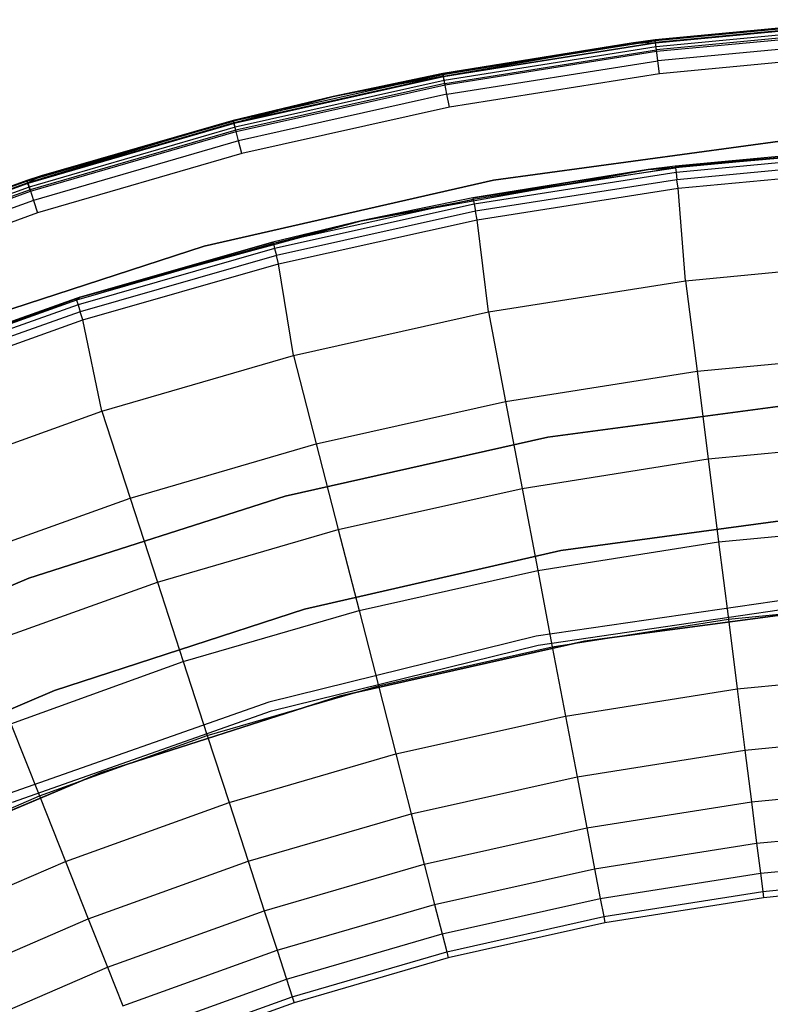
# Model space of a CAD drawing. Extents: x 0.1 to 23.7, y -11.8 to 11.8.
# Tile 20 of 56: x 8.3 to 10.8, y 8.4 to 11.8. Entities that reach past the tile are written whole.
import ezdxf

# ---------------------------------------------------------------- set-up
doc = ezdxf.new("R2010")
doc.units = 0
doc.header["$MEASUREMENT"] = 0
doc.layers.get('0').update_dxf_attribs({"color": 13, "linetype": 'CONTINUOUS'})

# ---------------------------------------------------------------- blocks, each defined once
blk = doc.blocks.new('NIKKI_ROUND_LED_L_60W_2_ST')
at = {"color": 0}
for p, q in [((10.4488, 11.7179, 2.4422), (11.1875, 11.7877, 2.4422)), ((11.1875, 11.7877, 0.1981), (10.4488, 11.7179, 0.1981)), ((10.4488, 11.7179, 2.4422), (11.1875, 11.7877, 2.4422)), ((11.1875, 11.7877, 0.1981), (10.4488, 11.7179, 0.1981)), ((11.1877, 11.7847, 0.183), (10.4492, 11.7149, 0.183)), ((11.1877, 11.7847, 0.183), (10.4492, 11.7149, 0.183)), ((11.1881, 11.7787, 2.4874), (10.4499, 11.709, 2.4874)), ((11.1881, 11.7787, 2.4874), (10.4499, 11.709, 2.4874)), ((11.1882, 11.7762, 0.1703), (10.4503, 11.7064, 0.1703)), ((11.1882, 11.7762, 0.1703), (10.4503, 11.7064, 0.1703)), ((11.189, 11.7635, 0.1617), (10.4519, 11.6938, 0.1617)), ((11.189, 11.7635, 0.1617), (10.4519, 11.6938, 0.1617)), ((11.1897, 11.7532, 2.5257), (10.4532, 11.6836, 2.5257)), ((11.1897, 11.7532, 2.5257), (10.4532, 11.6836, 2.5257)), ((10.4538, 11.6788, 0.1587), (11.19, 11.7484, 0.1587)), ((10.4538, 11.6788, 0.1587), (11.19, 11.7484, 0.1587)), ((9.716, 11.6018, 2.4422), (10.3659, 11.7071, 2.4422)), ((10.3659, 11.7071, 0.1981), (9.716, 11.6018, 0.1981)), ((9.716, 11.6018, 2.4422), (10.3659, 11.7071, 2.4422)), ((10.3659, 11.7071, 0.1981), (9.716, 11.6018, 0.1981)), ((10.4492, 11.7149, 0.183), (9.7165, 11.5989, 0.183)), ((10.4492, 11.7149, 0.183), (9.7165, 11.5989, 0.183)), ((9.7165, 11.5989, 0.183), (10.3659, 11.7071, 0.1981)), ((9.7165, 11.5989, 0.183), (10.3659, 11.7071, 0.1981)), ((9.7177, 11.593, 2.4874), (10.4499, 11.709, 2.4874)), ((9.7177, 11.593, 2.4874), (10.4499, 11.709, 2.4874)), ((9.7177, 11.593, 2.4874), (10.3659, 11.7071, 2.4422)), ((9.7177, 11.593, 2.4874), (10.3659, 11.7071, 2.4422)), ((10.4503, 11.7064, 0.1703), (9.7181, 11.5905, 0.1703)), ((10.4503, 11.7064, 0.1703), (9.7181, 11.5905, 0.1703)), ((10.3659, 11.7071, 2.4422), (10.4488, 11.7179, 2.4422)), ((10.4488, 11.7179, 0.1981), (10.3659, 11.7071, 0.1981)), ((10.3659, 11.7071, 2.4422), (10.4488, 11.7179, 2.4422)), ((10.4488, 11.7179, 0.1981), (10.3659, 11.7071, 0.1981)), ((10.3659, 11.7071, 0.1981), (10.4492, 11.7149, 0.183)), ((10.3659, 11.7071, 0.1981), (10.4492, 11.7149, 0.183)), ((10.3659, 11.7071, 2.4422), (10.4499, 11.709, 2.4874)), ((10.3659, 11.7071, 2.4422), (10.4499, 11.709, 2.4874)), ((10.3659, 11.7071, 2.4422), (10.3659, 11.7071, 0.1981)), ((10.3659, 11.7071, 2.4422), (10.3659, 11.7071, 0.1981)), ((10.4488, 11.7179, 2.4422), (10.4488, 11.7179, 0.1981)), ((10.4488, 11.7179, 2.4422), (10.4488, 11.7179, 0.1981)), ((10.4499, 11.709, 2.4874), (10.4488, 11.7179, 2.4422)), ((10.4499, 11.709, 2.4874), (10.4488, 11.7179, 2.4422)), ((10.4488, 11.7179, 0.1981), (10.4492, 11.7149, 0.183)), ((10.4488, 11.7179, 0.1981), (10.4492, 11.7149, 0.183)), ((10.4503, 11.7064, 0.1703), (10.4492, 11.7149, 0.183)), ((10.4503, 11.7064, 0.1703), (10.4492, 11.7149, 0.183)), ((10.4532, 11.6836, 2.5257), (10.4499, 11.709, 2.4874)), ((10.4532, 11.6836, 2.5257), (10.4499, 11.709, 2.4874)), ((10.4519, 11.6938, 0.1617), (10.4503, 11.7064, 0.1703)), ((10.4519, 11.6938, 0.1617), (10.4503, 11.7064, 0.1703)), ((11.1921, 11.7149, 2.5513), (10.458, 11.6456, 2.5513)), ((11.1921, 11.7149, 2.5513), (10.458, 11.6456, 2.5513)), ((10.4519, 11.6938, 0.1617), (9.7205, 11.5779, 0.1617)), ((10.4519, 11.6938, 0.1617), (9.7205, 11.5779, 0.1617)), ((9.7225, 11.5678, 2.5257), (10.4532, 11.6836, 2.5257)), ((9.7225, 11.5678, 2.5257), (10.4532, 11.6836, 2.5257)), ((9.7233, 11.5631, 0.1587), (10.4538, 11.6788, 0.1587)), ((9.7233, 11.5631, 0.1587), (10.4538, 11.6788, 0.1587)), ((10.4538, 11.6788, 0.1587), (10.4519, 11.6938, 0.1617)), ((10.4538, 11.6788, 0.1587), (10.4519, 11.6938, 0.1617)), ((10.458, 11.6456, 2.5513), (10.4532, 11.6836, 2.5257)), ((10.458, 11.6456, 2.5513), (10.4532, 11.6836, 2.5257)), ((11.1949, 11.6698, 2.5603), (10.4636, 11.6007, 2.5603)), ((11.1949, 11.6698, 2.5603), (10.4636, 11.6007, 2.5603)), ((9.7296, 11.5302, 2.5513), (10.458, 11.6456, 2.5513)), ((9.7296, 11.5302, 2.5513), (10.458, 11.6456, 2.5513)), ((10.4636, 11.6007, 2.5603), (10.458, 11.6456, 2.5513)), ((10.4636, 11.6007, 2.5603), (10.458, 11.6456, 2.5513)), ((9.7165, 11.5989, 0.183), (8.9926, 11.4371, 0.183)), ((9.7165, 11.5989, 0.183), (8.9926, 11.4371, 0.183)), ((9.7177, 11.593, 2.4874), (8.9941, 11.4313, 2.4874)), ((9.7177, 11.593, 2.4874), (8.9941, 11.4313, 2.4874)), ((9.3373, 11.5231, 2.4422), (9.716, 11.6018, 2.4422)), ((9.716, 11.6018, 0.1981), (9.3373, 11.5231, 0.1981)), ((9.3373, 11.5231, 2.4422), (9.716, 11.6018, 2.4422)), ((9.716, 11.6018, 0.1981), (9.3373, 11.5231, 0.1981)), ((9.3373, 11.5231, 0.1981), (9.7165, 11.5989, 0.183)), ((9.3373, 11.5231, 0.1981), (9.7165, 11.5989, 0.183)), ((9.7177, 11.593, 2.4874), (9.3373, 11.5231, 2.4422)), ((9.7177, 11.593, 2.4874), (9.3373, 11.5231, 2.4422)), ((9.716, 11.6018, 2.4422), (9.716, 11.6018, 0.1981)), ((9.716, 11.6018, 2.4422), (9.716, 11.6018, 0.1981)), ((9.716, 11.6018, 2.4422), (9.7177, 11.593, 2.4874)), ((9.716, 11.6018, 2.4422), (9.7177, 11.593, 2.4874)), ((9.716, 11.6018, 0.1981), (9.7165, 11.5989, 0.183)), ((9.716, 11.6018, 0.1981), (9.7165, 11.5989, 0.183)), ((9.7181, 11.5905, 0.1703), (9.7165, 11.5989, 0.183)), ((9.7181, 11.5905, 0.1703), (9.7165, 11.5989, 0.183)), ((9.7225, 11.5678, 2.5257), (9.7177, 11.593, 2.4874)), ((9.7225, 11.5678, 2.5257), (9.7177, 11.593, 2.4874)), ((10.4636, 11.6007, 2.5603), (9.7381, 11.4858, 2.5603)), ((10.4636, 11.6007, 2.5603), (9.7381, 11.4858, 2.5603)), ((9.7181, 11.5905, 0.1703), (8.9947, 11.4288, 0.1703)), ((9.7181, 11.5905, 0.1703), (8.9947, 11.4288, 0.1703)), ((9.7205, 11.5779, 0.1617), (8.9979, 11.4164, 0.1617)), ((9.7205, 11.5779, 0.1617), (8.9979, 11.4164, 0.1617)), ((9.7225, 11.5678, 2.5257), (9.0005, 11.4065, 2.5257)), ((9.7225, 11.5678, 2.5257), (9.0005, 11.4065, 2.5257)), ((9.0016, 11.4018, 0.1587), (9.7233, 11.5631, 0.1587)), ((9.0016, 11.4018, 0.1587), (9.7233, 11.5631, 0.1587)), ((9.7205, 11.5779, 0.1617), (9.7181, 11.5905, 0.1703)), ((9.7205, 11.5779, 0.1617), (9.7181, 11.5905, 0.1703)), ((9.7233, 11.5631, 0.1587), (9.7205, 11.5779, 0.1617)), ((9.7233, 11.5631, 0.1587), (9.7205, 11.5779, 0.1617)), ((9.7296, 11.5302, 2.5513), (9.7225, 11.5678, 2.5257)), ((9.7296, 11.5302, 2.5513), (9.7225, 11.5678, 2.5257)), ((9.7296, 11.5302, 2.5513), (9.01, 11.3693, 2.5513)), ((9.7296, 11.5302, 2.5513), (9.01, 11.3693, 2.5513)), ((9.7381, 11.4858, 2.5603), (9.7296, 11.5302, 2.5513)), ((9.7381, 11.4858, 2.5603), (9.7296, 11.5302, 2.5513)), ((8.9919, 11.44, 2.4422), (9.3373, 11.5231, 2.4422)), ((9.3373, 11.5231, 0.1981), (8.9919, 11.44, 0.1981)), ((8.9919, 11.44, 2.4422), (9.3373, 11.5231, 2.4422)), ((9.3373, 11.5231, 0.1981), (8.9919, 11.44, 0.1981)), ((9.3373, 11.5231, 0.1981), (8.9926, 11.4371, 0.183)), ((9.3373, 11.5231, 0.1981), (8.9926, 11.4371, 0.183)), ((8.9941, 11.4313, 2.4874), (9.3373, 11.5231, 2.4422)), ((8.9941, 11.4313, 2.4874), (9.3373, 11.5231, 2.4422)), ((9.3373, 11.5231, 2.4422), (9.3373, 11.5231, 0.1981)), ((9.3373, 11.5231, 2.4422), (9.3373, 11.5231, 0.1981)), ((9.7381, 11.4858, 2.5603), (9.0212, 11.3256, 2.5603)), ((9.7381, 11.4858, 2.5603), (9.0212, 11.3256, 2.5603)), ((8.9926, 11.4371, 0.183), (8.2803, 11.2301, 0.183)), ((8.9926, 11.4371, 0.183), (8.2803, 11.2301, 0.183)), ((8.9919, 11.44, 2.4422), (8.2821, 11.2244, 2.4874)), ((8.9919, 11.44, 2.4422), (8.2821, 11.2244, 2.4874)), ((8.9941, 11.4313, 2.4874), (8.2821, 11.2244, 2.4874)), ((8.9941, 11.4313, 2.4874), (8.2821, 11.2244, 2.4874)), ((8.9947, 11.4288, 0.1703), (8.2829, 11.222, 0.1703)), ((8.9947, 11.4288, 0.1703), (8.2829, 11.222, 0.1703)), ((8.3291, 11.249, 2.4422), (8.9919, 11.44, 2.4422)), ((8.9919, 11.44, 0.1981), (8.3291, 11.249, 0.1981)), ((8.3291, 11.249, 2.4422), (8.9919, 11.44, 2.4422)), ((8.9919, 11.44, 0.1981), (8.3291, 11.249, 0.1981)), ((8.3291, 11.249, 0.1981), (8.9926, 11.4371, 0.183)), ((8.3291, 11.249, 0.1981), (8.9926, 11.4371, 0.183)), ((8.9919, 11.44, 2.4422), (8.9919, 11.44, 0.1981)), ((8.9919, 11.44, 2.4422), (8.9919, 11.44, 0.1981)), ((8.9919, 11.44, 2.4422), (8.9941, 11.4313, 2.4874)), ((8.9919, 11.44, 2.4422), (8.9941, 11.4313, 2.4874)), ((8.9919, 11.44, 0.1981), (8.9926, 11.4371, 0.183)), ((8.9919, 11.44, 0.1981), (8.9926, 11.4371, 0.183)), ((8.9947, 11.4288, 0.1703), (8.9926, 11.4371, 0.183)), ((8.9947, 11.4288, 0.1703), (8.9926, 11.4371, 0.183)), ((9.0005, 11.4065, 2.5257), (8.9941, 11.4313, 2.4874)), ((9.0005, 11.4065, 2.5257), (8.9941, 11.4313, 2.4874)), ((8.9979, 11.4164, 0.1617), (8.9947, 11.4288, 0.1703)), ((8.9979, 11.4164, 0.1617), (8.9947, 11.4288, 0.1703)), ((8.9979, 11.4164, 0.1617), (8.2868, 11.2098, 0.1617)), ((8.9979, 11.4164, 0.1617), (8.2868, 11.2098, 0.1617)), ((9.0005, 11.4065, 2.5257), (8.29, 11.2001, 2.5257)), ((9.0005, 11.4065, 2.5257), (8.29, 11.2001, 2.5257)), ((8.2915, 11.1955, 0.1587), (9.0016, 11.4018, 0.1587)), ((8.2915, 11.1955, 0.1587), (9.0016, 11.4018, 0.1587)), ((9.0016, 11.4018, 0.1587), (8.9979, 11.4164, 0.1617)), ((9.0016, 11.4018, 0.1587), (8.9979, 11.4164, 0.1617)), ((9.01, 11.3693, 2.5513), (9.0005, 11.4065, 2.5257)), ((9.01, 11.3693, 2.5513), (9.0005, 11.4065, 2.5257)), ((9.01, 11.3693, 2.5513), (8.3019, 11.1636, 2.5513)), ((9.01, 11.3693, 2.5513), (8.3019, 11.1636, 2.5513)), ((9.0212, 11.3256, 2.5603), (9.01, 11.3693, 2.5513)), ((9.0212, 11.3256, 2.5603), (9.01, 11.3693, 2.5513)), ((10.9057, 11.3714, 2.4816), (9.8905, 11.2338, 2.4816)), ((9.8905, 11.2338, 0.1587), (10.9057, 11.3714, 0.1587)), ((9.8905, 11.2338, 0.1587), (10.9057, 11.3714, 0.1587)), ((10.9057, 11.3714, 2.4816), (9.8905, 11.2338, 2.4816)), ((10.4242, 11.2704, 2.461), (11.4262, 11.3593, 2.461)), ((10.4242, 11.2704, 2.461), (11.4262, 11.3593, 2.461)), ((10.5181, 11.2825, 0.1169), (11.4262, 11.3593, 2.461)), ((10.5181, 11.2825, 0.1169), (11.4262, 11.3593, 2.461)), ((9.0212, 11.3256, 2.5603), (8.3158, 11.1206, 2.5603)), ((9.0212, 11.3256, 2.5603), (8.3158, 11.1206, 2.5603)), ((11.2222, 11.3484, 0.1169), (10.5181, 11.2825, 0.1169)), ((11.2222, 11.3484, 0.1169), (10.5181, 11.2825, 0.1169)), ((11.2226, 11.3426, 0.087), (10.5188, 11.2767, 0.087)), ((11.2226, 11.3426, 0.087), (10.5188, 11.2767, 0.087)), ((11.2236, 11.3259, 0.0617), (10.5209, 11.2601, 0.0617)), ((11.2236, 11.3259, 0.0617), (10.5209, 11.2601, 0.0617)), ((11.2252, 11.3008, 0.0445), (10.524, 11.2352, 0.0445)), ((11.2252, 11.3008, 0.0445), (10.524, 11.2352, 0.0445)), ((9.434, 11.0933, 2.461), (10.4242, 11.2704, 2.461)), ((9.434, 11.0933, 2.461), (10.4242, 11.2704, 2.461)), ((9.8194, 11.173, 0.1169), (10.5188, 11.2767, 0.087)), ((9.8194, 11.173, 0.1169), (10.5188, 11.2767, 0.087)), ((10.4242, 11.2704, 0.1169), (9.8194, 11.173, 0.1169)), ((9.8194, 11.173, 0.1169), (10.4242, 11.2704, 2.461)), ((9.8194, 11.173, 0.1169), (10.4242, 11.2704, 2.461)), ((10.4242, 11.2704, 0.1169), (9.8194, 11.173, 0.1169)), ((10.5188, 11.2767, 0.087), (9.8205, 11.1672, 0.087)), ((10.5188, 11.2767, 0.087), (9.8205, 11.1672, 0.087)), ((10.5209, 11.2601, 0.0617), (9.8236, 11.1508, 0.0617)), ((10.5209, 11.2601, 0.0617), (9.8236, 11.1508, 0.0617)), ((10.5181, 11.2825, 0.1169), (10.4242, 11.2704, 2.461)), ((10.5181, 11.2825, 0.1169), (10.4242, 11.2704, 0.1169)), ((10.5181, 11.2825, 0.1169), (10.4242, 11.2704, 2.461)), ((10.5181, 11.2825, 0.1169), (10.4242, 11.2704, 0.1169)), ((10.4242, 11.2704, 0.1169), (10.5188, 11.2767, 0.087)), ((10.4242, 11.2704, 0.1169), (10.5188, 11.2767, 0.087)), ((10.4242, 11.2704, 0.1169), (10.4242, 11.2704, 2.461)), ((10.4242, 11.2704, 0.1169), (10.4242, 11.2704, 2.461)), ((10.5181, 11.2825, 0.1169), (10.5188, 11.2767, 0.087)), ((10.5181, 11.2825, 0.1169), (10.5188, 11.2767, 0.087)), ((10.5188, 11.2767, 0.087), (10.5209, 11.2601, 0.0617)), ((10.5188, 11.2767, 0.087), (10.5209, 11.2601, 0.0617)), ((10.5209, 11.2601, 0.0617), (10.524, 11.2352, 0.0445)), ((10.5209, 11.2601, 0.0617), (10.524, 11.2352, 0.0445)), ((10.5277, 11.2057, 0.0382), (11.2271, 11.2711, 0.0382)), ((10.5277, 11.2057, 0.0382), (11.2271, 11.2711, 0.0382)), ((7.5812, 10.9816, 2.4422), (8.2793, 11.233, 2.4422)), ((8.2793, 11.233, 0.1981), (7.5812, 10.9816, 0.1981)), ((7.5812, 10.9816, 2.4422), (8.2793, 11.233, 2.4422)), ((8.2793, 11.233, 0.1981), (7.5812, 10.9816, 0.1981)), ((8.2803, 11.2301, 0.183), (7.5823, 10.9788, 0.183)), ((8.2803, 11.2301, 0.183), (7.5823, 10.9788, 0.183)), ((8.2821, 11.2244, 2.4874), (7.5845, 10.9733, 2.4874)), ((8.2821, 11.2244, 2.4874), (7.5845, 10.9733, 2.4874)), ((8.2829, 11.222, 0.1703), (7.5855, 10.9709, 0.1703)), ((8.2829, 11.222, 0.1703), (7.5855, 10.9709, 0.1703)), ((8.2793, 11.233, 2.4422), (8.3291, 11.249, 2.4422)), ((8.3291, 11.249, 0.1981), (8.2793, 11.233, 0.1981)), ((8.2793, 11.233, 2.4422), (8.3291, 11.249, 2.4422)), ((8.3291, 11.249, 0.1981), (8.2793, 11.233, 0.1981)), ((8.2793, 11.233, 2.4422), (8.2793, 11.233, 0.1981)), ((8.2793, 11.233, 2.4422), (8.2793, 11.233, 0.1981)), ((8.2821, 11.2244, 2.4874), (8.2793, 11.233, 2.4422)), ((8.2821, 11.2244, 2.4874), (8.2793, 11.233, 2.4422)), ((8.2793, 11.233, 0.1981), (8.2803, 11.2301, 0.183)), ((8.2793, 11.233, 0.1981), (8.2803, 11.2301, 0.183)), ((8.3291, 11.249, 0.1981), (8.2803, 11.2301, 0.183)), ((8.3291, 11.249, 0.1981), (8.2803, 11.2301, 0.183)), ((8.2829, 11.222, 0.1703), (8.2803, 11.2301, 0.183)), ((8.2829, 11.222, 0.1703), (8.2803, 11.2301, 0.183)), ((8.3291, 11.249, 2.4422), (8.2821, 11.2244, 2.4874)), ((8.3291, 11.249, 2.4422), (8.2821, 11.2244, 2.4874)), ((8.2821, 11.2244, 2.4874), (8.29, 11.2001, 2.5257)), ((8.2821, 11.2244, 2.4874), (8.29, 11.2001, 2.5257)), ((8.2868, 11.2098, 0.1617), (8.2829, 11.222, 0.1703)), ((8.2868, 11.2098, 0.1617), (8.2829, 11.222, 0.1703)), ((8.3291, 11.249, 2.4422), (8.3291, 11.249, 0.1981)), ((8.3291, 11.249, 2.4422), (8.3291, 11.249, 0.1981)), ((9.8905, 11.2338, 2.4816), (8.8917, 11.0059, 2.4816)), ((8.8917, 11.0059, 0.1587), (9.8905, 11.2338, 0.1587)), ((8.8917, 11.0059, 0.1587), (9.8905, 11.2338, 0.1587)), ((9.8905, 11.2338, 2.4816), (8.8917, 11.0059, 2.4816)), ((10.524, 11.2352, 0.0445), (9.8282, 11.1261, 0.0445)), ((10.524, 11.2352, 0.0445), (9.8282, 11.1261, 0.0445)), ((9.8905, 11.2338, 2.4816), (9.8905, 11.2338, 0.1587)), ((9.8905, 11.2338, 2.4816), (9.8905, 11.2338, 0.1587)), ((10.5277, 11.2057, 0.0382), (10.524, 11.2352, 0.0445)), ((10.5277, 11.2057, 0.0382), (10.524, 11.2352, 0.0445)), ((8.2868, 11.2098, 0.1617), (7.5902, 10.959, 0.1617)), ((8.2868, 11.2098, 0.1617), (7.5902, 10.959, 0.1617)), ((8.29, 11.2001, 2.5257), (7.5939, 10.9494, 2.5257)), ((8.29, 11.2001, 2.5257), (7.5939, 10.9494, 2.5257)), ((7.5957, 10.945, 0.1587), (8.2915, 11.1955, 0.1587)), ((7.5957, 10.945, 0.1587), (8.2915, 11.1955, 0.1587)), ((8.2915, 11.1955, 0.1587), (8.2868, 11.2098, 0.1617)), ((8.2915, 11.1955, 0.1587), (8.2868, 11.2098, 0.1617)), ((8.29, 11.2001, 2.5257), (8.3019, 11.1636, 2.5513)), ((8.29, 11.2001, 2.5257), (8.3019, 11.1636, 2.5513)), ((9.8338, 11.0969, 0.0382), (10.5277, 11.2057, 0.0382)), ((9.8338, 11.0969, 0.0382), (10.5277, 11.2057, 0.0382)), ((10.5539, 10.8864, 0.0542), (10.5277, 11.2057, 0.0382)), ((10.5539, 10.8864, 0.0542), (10.5277, 11.2057, 0.0382)), ((8.3019, 11.1636, 2.5513), (7.608, 10.9138, 2.5513)), ((8.3019, 11.1636, 2.5513), (7.608, 10.9138, 2.5513)), ((8.3019, 11.1636, 2.5513), (8.3158, 11.1206, 2.5603)), ((8.3019, 11.1636, 2.5513), (8.3158, 11.1206, 2.5603)), ((9.8205, 11.1672, 0.087), (9.1303, 11.0145, 0.087)), ((9.8205, 11.1672, 0.087), (9.1303, 11.0145, 0.087)), ((9.8236, 11.1508, 0.0617), (9.1344, 10.9983, 0.0617)), ((9.8236, 11.1508, 0.0617), (9.1344, 10.9983, 0.0617)), ((9.8194, 11.173, 0.1169), (9.434, 11.0933, 2.461)), ((9.8194, 11.173, 0.1169), (9.434, 11.0933, 2.461)), ((9.8194, 11.173, 0.1169), (9.434, 11.0933, 0.1169)), ((9.8194, 11.173, 0.1169), (9.434, 11.0933, 0.1169)), ((9.434, 11.0933, 0.1169), (9.8205, 11.1672, 0.087)), ((9.434, 11.0933, 0.1169), (9.8205, 11.1672, 0.087)), ((9.8194, 11.173, 0.1169), (9.8205, 11.1672, 0.087)), ((9.8194, 11.173, 0.1169), (9.8205, 11.1672, 0.087)), ((9.8205, 11.1672, 0.087), (9.8236, 11.1508, 0.0617)), ((9.8205, 11.1672, 0.087), (9.8236, 11.1508, 0.0617)), ((9.8236, 11.1508, 0.0617), (9.8282, 11.1261, 0.0445)), ((9.8236, 11.1508, 0.0617), (9.8282, 11.1261, 0.0445)), ((8.3158, 11.1206, 2.5603), (7.6247, 10.8718, 2.5603)), ((8.3158, 11.1206, 2.5603), (7.6247, 10.8718, 2.5603)), ((9.8282, 11.1261, 0.0445), (9.1406, 10.974, 0.0445)), ((9.8282, 11.1261, 0.0445), (9.1406, 10.974, 0.0445)), ((9.8338, 11.0969, 0.0382), (9.8282, 11.1261, 0.0445)), ((9.8338, 11.0969, 0.0382), (9.8282, 11.1261, 0.0445)), ((8.4634, 10.8294, 2.461), (9.434, 11.0933, 2.461)), ((8.4634, 10.8294, 2.461), (9.434, 11.0933, 2.461)), ((9.434, 11.0933, 2.461), (9.1288, 11.0202, 0.1169)), ((9.434, 11.0933, 2.461), (9.1288, 11.0202, 0.1169)), ((9.434, 11.0933, 0.1169), (9.1288, 11.0202, 0.1169)), ((9.434, 11.0933, 0.1169), (9.1288, 11.0202, 0.1169)), ((9.434, 11.0933, 0.1169), (9.1303, 11.0145, 0.087)), ((9.434, 11.0933, 0.1169), (9.1303, 11.0145, 0.087)), ((9.1479, 10.9451, 0.0382), (9.8338, 11.0969, 0.0382)), ((9.1479, 10.9451, 0.0382), (9.8338, 11.0969, 0.0382)), ((9.434, 11.0933, 2.461), (9.434, 11.0933, 0.1169)), ((9.434, 11.0933, 2.461), (9.434, 11.0933, 0.1169)), ((9.873, 10.7786, 0.0542), (9.8338, 11.0969, 0.0382)), ((9.873, 10.7786, 0.0542), (9.8338, 11.0969, 0.0382)), ((9.1303, 11.0145, 0.087), (8.4509, 10.8192, 0.087)), ((9.1303, 11.0145, 0.087), (8.4509, 10.8192, 0.087)), ((8.4634, 10.8294, 2.461), (9.1288, 11.0202, 0.1169)), ((9.1288, 11.0202, 0.1169), (8.4634, 10.8294, 0.1169)), ((8.4634, 10.8294, 2.461), (9.1288, 11.0202, 0.1169)), ((9.1288, 11.0202, 0.1169), (8.4634, 10.8294, 0.1169)), ((8.4634, 10.8294, 0.1169), (9.1303, 11.0145, 0.087)), ((8.4634, 10.8294, 0.1169), (9.1303, 11.0145, 0.087)), ((9.1288, 11.0202, 0.1169), (9.1303, 11.0145, 0.087)), ((9.1288, 11.0202, 0.1169), (9.1303, 11.0145, 0.087)), ((9.1303, 11.0145, 0.087), (9.1344, 10.9983, 0.0617)), ((9.1303, 11.0145, 0.087), (9.1344, 10.9983, 0.0617)), ((8.8917, 11.0059, 2.4816), (7.9174, 10.6893, 2.4816)), ((7.9174, 10.6893, 0.1587), (8.8917, 11.0059, 0.1587)), ((7.9174, 10.6893, 0.1587), (8.8917, 11.0059, 0.1587)), ((8.8917, 11.0059, 2.4816), (7.9174, 10.6893, 2.4816)), ((9.1344, 10.9983, 0.0617), (8.4561, 10.8033, 0.0617)), ((9.1344, 10.9983, 0.0617), (8.4561, 10.8033, 0.0617)), ((8.8917, 11.0059, 2.4816), (8.8917, 11.0059, 0.1587)), ((8.8917, 11.0059, 2.4816), (8.8917, 11.0059, 0.1587)), ((9.1344, 10.9983, 0.0617), (9.1406, 10.974, 0.0445)), ((9.1344, 10.9983, 0.0617), (9.1406, 10.974, 0.0445)), ((9.1406, 10.974, 0.0445), (8.4637, 10.7794, 0.0445)), ((9.1406, 10.974, 0.0445), (8.4637, 10.7794, 0.0445)), ((9.1479, 10.9451, 0.0382), (9.1406, 10.974, 0.0445)), ((9.1479, 10.9451, 0.0382), (9.1406, 10.974, 0.0445)), ((10.5539, 10.8864, 0.0542), (11.2401, 10.9513, 0.0542)), ((10.5539, 10.8864, 0.0542), (11.2401, 10.9513, 0.0542)), ((8.4728, 10.751, 0.0382), (9.1479, 10.9451, 0.0382)), ((8.4728, 10.751, 0.0382), (9.1479, 10.9451, 0.0382)), ((9.2003, 10.6282, 0.0542), (9.1479, 10.9451, 0.0382)), ((9.2003, 10.6282, 0.0542), (9.1479, 10.9451, 0.0382)), ((9.873, 10.7786, 0.0542), (10.5539, 10.8864, 0.0542)), ((9.873, 10.7786, 0.0542), (10.5539, 10.8864, 0.0542)), ((10.5539, 10.8864, 0.0542), (10.5934, 10.5737, 0.1122)), ((10.5539, 10.8864, 0.0542), (10.5934, 10.5737, 0.1122)), ((7.5198, 10.4807, 2.461), (8.4634, 10.8294, 2.461)), ((7.5198, 10.4807, 2.461), (8.4634, 10.8294, 2.461)), ((7.7829, 10.5875, 0.1169), (8.4634, 10.8294, 2.461)), ((7.7829, 10.5875, 0.1169), (8.4634, 10.8294, 2.461)), ((8.4491, 10.8248, 0.1169), (7.7829, 10.5875, 0.1169)), ((8.4491, 10.8248, 0.1169), (7.7829, 10.5875, 0.1169)), ((8.4509, 10.8192, 0.087), (7.785, 10.582, 0.087)), ((8.4509, 10.8192, 0.087), (7.785, 10.582, 0.087)), ((8.4634, 10.8294, 0.1169), (8.4491, 10.8248, 0.1169)), ((8.4491, 10.8248, 0.1169), (8.4634, 10.8294, 2.461)), ((8.4491, 10.8248, 0.1169), (8.4634, 10.8294, 2.461)), ((8.4634, 10.8294, 0.1169), (8.4491, 10.8248, 0.1169)), ((8.4491, 10.8248, 0.1169), (8.4509, 10.8192, 0.087)), ((8.4491, 10.8248, 0.1169), (8.4509, 10.8192, 0.087)), ((8.4634, 10.8294, 0.1169), (8.4509, 10.8192, 0.087)), ((8.4634, 10.8294, 0.1169), (8.4509, 10.8192, 0.087)), ((8.4509, 10.8192, 0.087), (8.4561, 10.8033, 0.0617)), ((8.4509, 10.8192, 0.087), (8.4561, 10.8033, 0.0617)), ((8.4634, 10.8294, 0.1169), (8.4634, 10.8294, 2.461)), ((8.4634, 10.8294, 0.1169), (8.4634, 10.8294, 2.461)), ((8.4561, 10.8033, 0.0617), (7.7911, 10.5665, 0.0617)), ((8.4561, 10.8033, 0.0617), (7.7911, 10.5665, 0.0617)), ((8.4637, 10.7794, 0.0445), (7.8003, 10.5431, 0.0445)), ((8.4637, 10.7794, 0.0445), (7.8003, 10.5431, 0.0445)), ((8.4561, 10.8033, 0.0617), (8.4637, 10.7794, 0.0445)), ((8.4561, 10.8033, 0.0617), (8.4637, 10.7794, 0.0445)), ((8.4728, 10.751, 0.0382), (8.4637, 10.7794, 0.0445)), ((8.4728, 10.751, 0.0382), (8.4637, 10.7794, 0.0445)), ((9.2003, 10.6282, 0.0542), (9.873, 10.7786, 0.0542)), ((9.2003, 10.6282, 0.0542), (9.873, 10.7786, 0.0542)), ((9.873, 10.7786, 0.0542), (9.9321, 10.469, 0.1122)), ((9.873, 10.7786, 0.0542), (9.9321, 10.469, 0.1122)), ((7.8111, 10.5154, 0.0382), (8.4728, 10.751, 0.0382)), ((7.8111, 10.5154, 0.0382), (8.4728, 10.751, 0.0382)), ((8.5383, 10.4359, 0.0542), (8.4728, 10.751, 0.0382)), ((8.5383, 10.4359, 0.0542), (8.4728, 10.751, 0.0382)), ((8.5383, 10.4359, 0.0542), (9.2003, 10.6282, 0.0542)), ((8.5383, 10.4359, 0.0542), (9.2003, 10.6282, 0.0542)), ((9.2003, 10.6282, 0.0542), (9.2786, 10.323, 0.1122)), ((9.2003, 10.6282, 0.0542), (9.2786, 10.323, 0.1122)), ((10.5934, 10.5737, 0.1122), (11.2599, 10.6368, 0.1122)), ((10.5934, 10.5737, 0.1122), (11.2599, 10.6368, 0.1122)), ((9.9321, 10.469, 0.1122), (10.5934, 10.5737, 0.1122)), ((9.9321, 10.469, 0.1122), (10.5934, 10.5737, 0.1122)), ((10.5934, 10.5737, 0.1122), (10.6316, 10.2714, 0.2112)), ((10.5934, 10.5737, 0.1122), (10.6316, 10.2714, 0.2112)), ((9.2786, 10.323, 0.1122), (9.9321, 10.469, 0.1122)), ((9.2786, 10.323, 0.1122), (9.9321, 10.469, 0.1122)), ((9.9321, 10.469, 0.1122), (9.9892, 10.1697, 0.2112)), ((9.9321, 10.469, 0.1122), (9.9892, 10.1697, 0.2112)), ((11.0002, 10.4699, 2.2156), (10.0785, 10.3468, 2.2156)), ((10.0785, 10.3468, 2.0188), (11.0002, 10.4699, 2.0188)), ((11.0002, 10.4699, 2.2156), (10.0785, 10.3468, 2.2156)), ((10.0785, 10.3468, 2.0188), (11.0002, 10.4699, 2.0188)), ((7.8897, 10.2024, 0.0542), (8.5383, 10.4359, 0.0542)), ((7.8897, 10.2024, 0.0542), (8.5383, 10.4359, 0.0542)), ((8.5383, 10.4359, 0.0542), (8.6357, 10.1362, 0.1122)), ((8.5383, 10.4359, 0.0542), (8.6357, 10.1362, 0.1122)), ((10.0785, 10.3468, 2.2156), (9.1713, 10.1428, 2.2156)), ((9.1713, 10.1428, 2.0188), (10.0785, 10.3468, 2.0188)), ((10.0785, 10.3468, 2.2156), (9.1713, 10.1428, 2.2156)), ((9.1713, 10.1428, 2.0188), (10.0785, 10.3468, 2.0188)), ((10.0785, 10.3468, 2.2156), (10.0785, 10.3468, 2.0188)), ((10.0785, 10.3468, 2.2156), (10.0785, 10.3468, 2.0188)), ((8.6357, 10.1362, 0.1122), (9.2786, 10.323, 0.1122)), ((8.6357, 10.1362, 0.1122), (9.2786, 10.323, 0.1122)), ((9.2786, 10.323, 0.1122), (9.3544, 10.0278, 0.2112)), ((9.2786, 10.323, 0.1122), (9.3544, 10.0278, 0.2112)), ((10.6316, 10.2714, 0.2112), (11.2791, 10.3326, 0.2112)), ((10.6316, 10.2714, 0.2112), (11.2791, 10.3326, 0.2112)), ((9.9892, 10.1697, 0.2112), (10.6316, 10.2714, 0.2112)), ((9.9892, 10.1697, 0.2112), (10.6316, 10.2714, 0.2112)), ((10.6316, 10.2714, 0.2112), (10.6678, 9.9846, 0.3495)), ((10.6316, 10.2714, 0.2112), (10.6678, 9.9846, 0.3495)), ((9.3544, 10.0278, 0.2112), (9.9892, 10.1697, 0.2112)), ((9.3544, 10.0278, 0.2112), (9.9892, 10.1697, 0.2112)), ((9.9892, 10.1697, 0.2112), (10.0433, 9.8857, 0.3495)), ((9.9892, 10.1697, 0.2112), (10.0433, 9.8857, 0.3495)), ((8.0057, 9.9094, 0.1122), (8.6357, 10.1362, 0.1122)), ((8.0057, 9.9094, 0.1122), (8.6357, 10.1362, 0.1122)), ((9.1713, 10.1428, 2.2156), (8.2856, 9.8593, 2.2156)), ((8.2856, 9.8593, 2.0188), (9.1713, 10.1428, 2.0188)), ((9.1713, 10.1428, 2.2156), (8.2856, 9.8593, 2.2156)), ((8.2856, 9.8593, 2.0188), (9.1713, 10.1428, 2.0188)), ((8.6357, 10.1362, 0.1122), (8.7299, 9.8463, 0.2112)), ((8.6357, 10.1362, 0.1122), (8.7299, 9.8463, 0.2112)), ((9.1713, 10.1428, 2.2156), (9.1713, 10.1428, 2.0188)), ((9.1713, 10.1428, 2.2156), (9.1713, 10.1428, 2.0188)), ((10.1226, 9.9547, 2.2156), (11.0222, 10.0766, 2.2156)), ((11.0222, 10.0766, 2.0188), (10.1226, 9.9547, 2.0188)), ((11.0222, 10.0766, 2.0188), (10.1226, 9.9547, 2.0188)), ((10.1226, 9.9547, 2.2156), (11.0222, 10.0766, 2.2156)), ((10.6678, 9.9846, 0.3495), (11.2972, 10.0441, 0.3495)), ((10.6678, 9.9846, 0.3495), (11.2972, 10.0441, 0.3495)), ((8.7299, 9.8463, 0.2112), (9.3544, 10.0278, 0.2112)), ((8.7299, 9.8463, 0.2112), (9.3544, 10.0278, 0.2112)), ((9.3544, 10.0278, 0.2112), (9.4263, 9.7478, 0.3495)), ((9.3544, 10.0278, 0.2112), (9.4263, 9.7478, 0.3495)), ((10.0433, 9.8857, 0.3495), (10.6678, 9.9846, 0.3495)), ((10.0433, 9.8857, 0.3495), (10.6678, 9.9846, 0.3495)), ((10.6678, 9.9846, 0.3495), (10.7014, 9.7184, 0.5246)), ((10.6678, 9.9846, 0.3495), (10.7014, 9.7184, 0.5246)), ((9.2376, 9.7527, 2.2156), (10.1226, 9.9547, 2.2156)), ((10.1226, 9.9547, 2.0188), (9.2376, 9.7527, 2.0188)), ((10.1226, 9.9547, 2.0188), (9.2376, 9.7527, 2.0188)), ((9.2376, 9.7527, 2.2156), (10.1226, 9.9547, 2.2156)), ((10.1226, 9.9547, 2.0188), (10.1226, 9.9547, 2.2156)), ((10.1226, 9.9547, 2.0188), (10.1226, 9.9547, 2.2156)), ((8.2856, 9.8593, 2.2156), (7.4285, 9.4987, 2.2156)), ((7.4285, 9.4987, 2.0188), (8.2856, 9.8593, 2.0188)), ((8.2856, 9.8593, 2.2156), (7.4285, 9.4987, 2.2156)), ((7.4285, 9.4987, 2.0188), (8.2856, 9.8593, 2.0188)), ((8.2856, 9.8593, 2.2156), (8.2856, 9.8593, 2.0188)), ((8.2856, 9.8593, 2.2156), (8.2856, 9.8593, 2.0188)), ((9.4263, 9.7478, 0.3495), (10.0433, 9.8857, 0.3495)), ((9.4263, 9.7478, 0.3495), (10.0433, 9.8857, 0.3495)), ((10.0433, 9.8857, 0.3495), (10.0936, 9.6221, 0.5246)), ((10.0433, 9.8857, 0.3495), (10.0936, 9.6221, 0.5246)), ((8.1179, 9.626, 0.2112), (8.7299, 9.8463, 0.2112)), ((8.1179, 9.626, 0.2112), (8.7299, 9.8463, 0.2112)), ((8.7299, 9.8463, 0.2112), (8.8192, 9.5714, 0.3495)), ((8.7299, 9.8463, 0.2112), (8.8192, 9.5714, 0.3495)), ((10.9792, 9.7966, 3.8202), (10.0381, 9.6592, 3.8202)), ((10.9792, 9.7966, 3.8202), (10.0381, 9.6592, 3.8202)), ((10.9792, 9.7966, 2.5603), (10.0381, 9.6592, 2.5603)), ((10.9792, 9.7966, 2.5603), (10.0381, 9.6592, 2.5603)), ((10.0442, 9.6282, 3.8202), (10.9822, 9.7652, 3.8202)), ((10.0442, 9.6282, 3.8202), (10.9822, 9.7652, 3.8202)), ((10.0442, 9.6282, 2.5603), (10.9822, 9.7652, 2.5603)), ((10.0442, 9.6282, 2.5603), (10.9822, 9.7652, 2.5603)), ((10.2045, 9.6421, 2.7178), (11.0634, 9.7568, 2.7178)), ((11.0634, 9.7568, 2.6784), (10.2045, 9.6421, 2.6784)), ((10.2045, 9.6421, 2.7178), (11.0634, 9.7568, 2.7178)), ((11.0634, 9.7568, 2.6784), (10.2045, 9.6421, 2.6784)), ((10.7014, 9.7184, 0.5246), (11.3141, 9.7763, 0.5246)), ((10.7014, 9.7184, 0.5246), (11.3141, 9.7763, 0.5246)), ((8.3742, 9.4722, 2.2156), (9.2376, 9.7527, 2.2156)), ((9.2376, 9.7527, 2.0188), (8.3742, 9.4722, 2.0188)), ((9.2376, 9.7527, 2.0188), (8.3742, 9.4722, 2.0188)), ((8.3742, 9.4722, 2.2156), (9.2376, 9.7527, 2.2156)), ((8.8192, 9.5714, 0.3495), (9.4263, 9.7478, 0.3495)), ((8.8192, 9.5714, 0.3495), (9.4263, 9.7478, 0.3495)), ((9.2376, 9.7527, 2.0188), (9.2376, 9.7527, 2.2156)), ((9.2376, 9.7527, 2.0188), (9.2376, 9.7527, 2.2156)), ((9.4263, 9.7478, 0.3495), (9.4931, 9.4879, 0.5246)), ((9.4263, 9.7478, 0.3495), (9.4931, 9.4879, 0.5246)), ((10.0936, 9.6221, 0.5246), (10.7014, 9.7184, 0.5246)), ((10.0936, 9.6221, 0.5246), (10.7014, 9.7184, 0.5246)), ((10.7014, 9.7184, 0.5246), (10.7319, 9.4774, 0.7336)), ((10.7014, 9.7184, 0.5246), (10.7319, 9.4774, 0.7336)), ((10.0381, 9.6592, 3.8202), (9.1147, 9.4316, 3.8202)), ((10.0381, 9.6592, 3.8202), (9.1147, 9.4316, 3.8202)), ((10.0381, 9.6592, 2.5603), (9.1147, 9.4316, 2.5603)), ((10.0381, 9.6592, 2.5603), (9.1147, 9.4316, 2.5603)), ((10.0381, 9.6592, 3.8202), (10.0381, 9.6592, 2.5603)), ((10.0381, 9.6592, 3.8202), (10.0381, 9.6592, 2.5603)), ((9.1237, 9.4014, 3.8202), (10.0442, 9.6282, 3.8202)), ((9.1237, 9.4014, 3.8202), (10.0442, 9.6282, 3.8202)), ((9.1237, 9.4014, 2.5603), (10.0442, 9.6282, 2.5603)), ((9.1237, 9.4014, 2.5603), (10.0442, 9.6282, 2.5603)), ((9.3591, 9.4519, 2.7178), (10.2045, 9.6421, 2.7178)), ((10.2045, 9.6421, 2.6784), (9.3591, 9.4519, 2.6784)), ((9.3591, 9.4519, 2.7178), (10.2045, 9.6421, 2.7178)), ((10.2045, 9.6421, 2.6784), (9.3591, 9.4519, 2.6784)), ((9.4931, 9.4879, 0.5246), (10.0936, 9.6221, 0.5246)), ((9.4931, 9.4879, 0.5246), (10.0936, 9.6221, 0.5246)), ((10.0442, 9.6282, 3.8202), (10.0442, 9.6282, 2.5603)), ((10.0442, 9.6282, 3.8202), (10.0442, 9.6282, 2.5603)), ((10.0936, 9.6221, 0.5246), (10.1391, 9.3835, 0.7336)), ((10.0936, 9.6221, 0.5246), (10.1391, 9.3835, 0.7336)), ((10.2045, 9.6421, 2.7178), (10.2045, 9.6421, 2.6784)), ((10.2045, 9.6421, 2.7178), (10.2045, 9.6421, 2.6784)), ((8.2243, 9.3572, 0.3495), (8.8192, 9.5714, 0.3495)), ((8.2243, 9.3572, 0.3495), (8.8192, 9.5714, 0.3495)), ((8.8192, 9.5714, 0.3495), (8.9021, 9.3162, 0.5246)), ((8.8192, 9.5714, 0.3495), (8.9021, 9.3162, 0.5246)), ((10.7319, 9.4774, 0.7336), (11.3293, 9.5339, 0.7336)), ((10.7319, 9.4774, 0.7336), (11.3293, 9.5339, 0.7336)), ((8.9021, 9.3162, 0.5246), (9.4931, 9.4879, 0.5246)), ((8.9021, 9.3162, 0.5246), (9.4931, 9.4879, 0.5246)), ((9.4931, 9.4879, 0.5246), (9.5535, 9.2526, 0.7336)), ((9.4931, 9.4879, 0.5246), (9.5535, 9.2526, 0.7336)), ((7.5394, 9.1154, 2.2156), (8.3742, 9.4722, 2.2156)), ((8.3742, 9.4722, 2.0188), (7.5394, 9.1154, 2.0188)), ((8.3742, 9.4722, 2.0188), (7.5394, 9.1154, 2.0188)), ((7.5394, 9.1154, 2.2156), (8.3742, 9.4722, 2.2156)), ((8.3742, 9.4722, 2.0188), (8.3742, 9.4722, 2.2156)), ((8.3742, 9.4722, 2.0188), (8.3742, 9.4722, 2.2156)), ((8.5338, 9.1878, 2.7178), (9.3591, 9.4519, 2.7178)), ((9.3591, 9.4519, 2.6784), (8.5338, 9.1878, 2.6784)), ((8.5338, 9.1878, 2.7178), (9.3591, 9.4519, 2.7178)), ((9.3591, 9.4519, 2.6784), (8.5338, 9.1878, 2.6784)), ((9.3591, 9.4519, 2.7178), (9.3591, 9.4519, 2.6784)), ((9.3591, 9.4519, 2.7178), (9.3591, 9.4519, 2.6784)), ((10.1391, 9.3835, 0.7336), (10.7319, 9.4774, 0.7336)), ((10.1391, 9.3835, 0.7336), (10.7319, 9.4774, 0.7336)), ((10.7319, 9.4774, 0.7336), (10.7586, 9.2657, 0.9727)), ((10.7319, 9.4774, 0.7336), (10.7586, 9.2657, 0.9727)), ((9.1147, 9.4316, 3.8202), (8.2176, 9.1159, 3.8202)), ((9.1147, 9.4316, 3.8202), (8.2176, 9.1159, 3.8202)), ((9.1147, 9.4316, 2.5603), (8.2176, 9.1159, 2.5603)), ((9.1147, 9.4316, 2.5603), (8.2176, 9.1159, 2.5603)), ((9.1147, 9.4316, 3.8202), (9.1147, 9.4316, 2.5603)), ((9.1147, 9.4316, 3.8202), (9.1147, 9.4316, 2.5603)), ((8.2294, 9.0867, 3.8202), (9.1237, 9.4014, 3.8202)), ((8.2294, 9.0867, 3.8202), (9.1237, 9.4014, 3.8202)), ((8.2294, 9.0867, 2.5603), (9.1237, 9.4014, 2.5603)), ((8.2294, 9.0867, 2.5603), (9.1237, 9.4014, 2.5603)), ((9.1237, 9.4014, 3.8202), (9.1237, 9.4014, 2.5603)), ((9.1237, 9.4014, 3.8202), (9.1237, 9.4014, 2.5603)), ((9.5535, 9.2526, 0.7336), (10.1391, 9.3835, 0.7336)), ((9.5535, 9.2526, 0.7336), (10.1391, 9.3835, 0.7336)), ((10.1391, 9.3835, 0.7336), (10.1791, 9.174, 0.9727)), ((10.1391, 9.3835, 0.7336), (10.1791, 9.174, 0.9727)), ((8.2243, 9.3572, 0.3495), (8.3231, 9.1078, 0.5246)), ((8.2243, 9.3572, 0.3495), (8.3231, 9.1078, 0.5246)), ((8.3231, 9.1078, 0.5246), (8.9021, 9.3162, 0.5246)), ((8.3231, 9.1078, 0.5246), (8.9021, 9.3162, 0.5246)), ((8.9021, 9.3162, 0.5246), (8.9772, 9.0852, 0.7336)), ((8.9021, 9.3162, 0.5246), (8.9772, 9.0852, 0.7336)), ((10.7586, 9.2657, 0.9727), (11.3427, 9.321, 0.9727)), ((10.7586, 9.2657, 0.9727), (11.3427, 9.321, 0.9727)), ((8.9772, 9.0852, 0.7336), (9.5535, 9.2526, 0.7336)), ((8.9772, 9.0852, 0.7336), (9.5535, 9.2526, 0.7336)), ((9.5535, 9.2526, 0.7336), (9.6065, 9.046, 0.9727)), ((9.5535, 9.2526, 0.7336), (9.6065, 9.046, 0.9727)), ((10.1791, 9.174, 0.9727), (10.7586, 9.2657, 0.9727)), ((10.1791, 9.174, 0.9727), (10.7586, 9.2657, 0.9727)), ((10.7586, 9.2657, 0.9727), (10.7812, 9.0872, 1.2378)), ((10.7586, 9.2657, 0.9727), (10.7812, 9.0872, 1.2378)), ((7.7351, 8.8518, 2.7178), (8.5338, 9.1878, 2.7178)), ((8.5338, 9.1878, 2.6784), (7.7351, 8.8518, 2.6784)), ((7.7351, 8.8518, 2.7178), (8.5338, 9.1878, 2.7178)), ((8.5338, 9.1878, 2.6784), (7.7351, 8.8518, 2.6784)), ((8.5338, 9.1878, 2.7178), (8.5338, 9.1878, 2.6784)), ((8.5338, 9.1878, 2.7178), (8.5338, 9.1878, 2.6784)), ((9.6065, 9.046, 0.9727), (10.1791, 9.174, 0.9727)), ((9.6065, 9.046, 0.9727), (10.1791, 9.174, 0.9727)), ((10.1791, 9.174, 0.9727), (10.2128, 8.9972, 1.2378)), ((10.1791, 9.174, 0.9727), (10.2128, 8.9972, 1.2378)), ((10.7812, 9.0872, 1.2378), (11.354, 9.1413, 1.2378)), ((10.7812, 9.0872, 1.2378), (11.354, 9.1413, 1.2378)), ((7.7584, 8.8634, 0.5246), (8.3231, 9.1078, 0.5246)), ((7.7584, 8.8634, 0.5246), (8.3231, 9.1078, 0.5246)), ((8.3231, 9.1078, 0.5246), (8.4126, 8.8819, 0.7336)), ((8.3231, 9.1078, 0.5246), (8.4126, 8.8819, 0.7336)), ((8.4126, 8.8819, 0.7336), (8.9772, 9.0852, 0.7336)), ((8.4126, 8.8819, 0.7336), (8.9772, 9.0852, 0.7336)), ((8.9772, 9.0852, 0.7336), (9.0431, 8.8823, 0.9727)), ((8.9772, 9.0852, 0.7336), (9.0431, 8.8823, 0.9727)), ((10.2128, 8.9972, 1.2378), (10.7812, 9.0872, 1.2378)), ((10.2128, 8.9972, 1.2378), (10.7812, 9.0872, 1.2378)), ((10.7812, 9.0872, 1.2378), (10.7991, 8.9448, 1.5243)), ((10.7812, 9.0872, 1.2378), (10.7991, 8.9448, 1.5243)), ((9.0431, 8.8823, 0.9727), (9.6065, 9.046, 0.9727)), ((9.0431, 8.8823, 0.9727), (9.6065, 9.046, 0.9727)), ((9.6065, 9.046, 0.9727), (9.6513, 8.8717, 1.2378)), ((9.6065, 9.046, 0.9727), (9.6513, 8.8717, 1.2378)), ((9.6513, 8.8717, 1.2378), (10.2128, 8.9972, 1.2378)), ((9.6513, 8.8717, 1.2378), (10.2128, 8.9972, 1.2378)), ((10.2128, 8.9972, 1.2378), (10.2397, 8.8562, 1.5243)), ((10.2128, 8.9972, 1.2378), (10.2397, 8.8562, 1.5243)), ((10.7991, 8.9448, 1.5243), (11.363, 8.9981, 1.5243)), ((10.7991, 8.9448, 1.5243), (11.363, 8.9981, 1.5243)), ((10.2397, 8.8562, 1.5243), (10.7991, 8.9448, 1.5243)), ((10.2397, 8.8562, 1.5243), (10.7991, 8.9448, 1.5243)), ((10.7991, 8.9448, 1.5243), (10.8122, 8.8411, 1.8272)), ((10.7991, 8.9448, 1.5243), (10.8122, 8.8411, 1.8272)), ((7.8618, 8.6435, 0.7336), (8.4126, 8.8819, 0.7336)), ((7.8618, 8.6435, 0.7336), (8.4126, 8.8819, 0.7336)), ((8.4126, 8.8819, 0.7336), (8.4911, 8.6835, 0.9727)), ((8.4126, 8.8819, 0.7336), (8.4911, 8.6835, 0.9727)), ((8.4911, 8.6835, 0.9727), (9.0431, 8.8823, 0.9727)), ((8.4911, 8.6835, 0.9727), (9.0431, 8.8823, 0.9727)), ((9.0431, 8.8823, 0.9727), (9.0987, 8.7111, 1.2378)), ((9.0431, 8.8823, 0.9727), (9.0987, 8.7111, 1.2378)), ((10.8122, 8.8411, 1.8272), (11.3696, 8.8938, 1.8272)), ((10.8122, 8.8411, 1.8272), (11.3696, 8.8938, 1.8272)), ((9.0987, 8.7111, 1.2378), (9.6513, 8.8717, 1.2378)), ((9.0987, 8.7111, 1.2378), (9.6513, 8.8717, 1.2378)), ((9.6513, 8.8717, 1.2378), (9.687, 8.7327, 1.5243)), ((9.6513, 8.8717, 1.2378), (9.687, 8.7327, 1.5243)), ((9.687, 8.7327, 1.5243), (10.2397, 8.8562, 1.5243)), ((9.687, 8.7327, 1.5243), (10.2397, 8.8562, 1.5243)), ((10.2397, 8.8562, 1.5243), (10.2593, 8.7536, 1.8272)), ((10.2397, 8.8562, 1.5243), (10.2593, 8.7536, 1.8272)), ((10.2593, 8.7536, 1.8272), (10.8122, 8.8411, 1.8272)), ((10.2593, 8.7536, 1.8272), (10.8122, 8.8411, 1.8272)), ((10.8122, 8.8411, 1.8272), (10.8202, 8.7779, 2.1413)), ((10.8122, 8.8411, 1.8272), (10.8202, 8.7779, 2.1413)), ((10.8202, 8.7779, 2.1413), (11.3736, 8.8302, 2.1413)), ((10.8202, 8.7779, 2.1413), (11.3736, 8.8302, 2.1413)), ((11.375, 8.8084, 2.461), (10.823, 8.7563, 2.461)), ((11.375, 8.8084, 2.461), (10.823, 8.7563, 2.461)), ((10.2712, 8.691, 2.1413), (10.8202, 8.7779, 2.1413)), ((10.2712, 8.691, 2.1413), (10.8202, 8.7779, 2.1413)), ((10.8202, 8.7779, 2.1413), (10.823, 8.7563, 2.461)), ((10.8202, 8.7779, 2.1413), (10.823, 8.7563, 2.461)), ((9.713, 8.6314, 1.8272), (10.2593, 8.7536, 1.8272)), ((9.713, 8.6314, 1.8272), (10.2593, 8.7536, 1.8272)), ((10.2593, 8.7536, 1.8272), (10.2712, 8.691, 2.1413)), ((10.2593, 8.7536, 1.8272), (10.2712, 8.691, 2.1413)), ((10.823, 8.7563, 2.461), (10.2753, 8.6695, 2.461)), ((10.823, 8.7563, 2.461), (10.2753, 8.6695, 2.461)), ((8.5573, 8.5162, 1.2378), (9.0987, 8.7111, 1.2378)), ((8.5573, 8.5162, 1.2378), (9.0987, 8.7111, 1.2378)), ((9.0987, 8.7111, 1.2378), (9.1431, 8.5747, 1.5243)), ((9.0987, 8.7111, 1.2378), (9.1431, 8.5747, 1.5243)), ((9.1431, 8.5747, 1.5243), (9.687, 8.7327, 1.5243)), ((9.1431, 8.5747, 1.5243), (9.687, 8.7327, 1.5243)), ((9.687, 8.7327, 1.5243), (9.713, 8.6314, 1.8272)), ((9.687, 8.7327, 1.5243), (9.713, 8.6314, 1.8272)), ((7.9526, 8.4505, 0.9727), (8.4911, 8.6835, 0.9727)), ((7.9526, 8.4505, 0.9727), (8.4911, 8.6835, 0.9727)), ((8.4911, 8.6835, 0.9727), (8.5573, 8.5162, 1.2378)), ((8.4911, 8.6835, 0.9727), (8.5573, 8.5162, 1.2378)), ((9.7288, 8.5697, 2.1413), (10.2712, 8.691, 2.1413)), ((9.7288, 8.5697, 2.1413), (10.2712, 8.691, 2.1413)), ((10.2753, 8.6695, 2.461), (9.7342, 8.5486, 2.461)), ((10.2753, 8.6695, 2.461), (9.7342, 8.5486, 2.461)), ((10.2712, 8.691, 2.1413), (10.2753, 8.6695, 2.461)), ((10.2712, 8.691, 2.1413), (10.2753, 8.6695, 2.461)), ((9.1754, 8.4752, 1.8272), (9.713, 8.6314, 1.8272)), ((9.1754, 8.4752, 1.8272), (9.713, 8.6314, 1.8272)), ((9.713, 8.6314, 1.8272), (9.7288, 8.5697, 2.1413)), ((9.713, 8.6314, 1.8272), (9.7288, 8.5697, 2.1413)), ((8.6102, 8.3828, 1.5243), (9.1431, 8.5747, 1.5243)), ((8.6102, 8.3828, 1.5243), (9.1431, 8.5747, 1.5243)), ((9.1431, 8.5747, 1.5243), (9.1754, 8.4752, 1.8272)), ((9.1431, 8.5747, 1.5243), (9.1754, 8.4752, 1.8272)), ((9.1951, 8.4146, 2.1413), (9.7288, 8.5697, 2.1413)), ((9.1951, 8.4146, 2.1413), (9.7288, 8.5697, 2.1413)), ((9.7288, 8.5697, 2.1413), (9.7342, 8.5486, 2.461)), ((9.7288, 8.5697, 2.1413), (9.7342, 8.5486, 2.461)), ((9.7342, 8.5486, 2.461), (9.2018, 8.3939, 2.461)), ((9.7342, 8.5486, 2.461), (9.2018, 8.3939, 2.461)), ((8.0292, 8.2877, 1.2378), (8.5573, 8.5162, 1.2378)), ((8.0292, 8.2877, 1.2378), (8.5573, 8.5162, 1.2378)), ((8.5573, 8.5162, 1.2378), (8.6102, 8.3828, 1.5243)), ((8.5573, 8.5162, 1.2378), (8.6102, 8.3828, 1.5243)), ((8.6486, 8.2856, 1.8272), (9.1754, 8.4752, 1.8272)), ((8.6486, 8.2856, 1.8272), (9.1754, 8.4752, 1.8272)), ((9.1754, 8.4752, 1.8272), (9.1951, 8.4146, 2.1413)), ((9.1754, 8.4752, 1.8272), (9.1951, 8.4146, 2.1413)), ((8.6721, 8.2264, 2.1413), (9.1951, 8.4146, 2.1413)), ((8.6721, 8.2264, 2.1413), (9.1951, 8.4146, 2.1413)), ((9.1951, 8.4146, 2.1413), (9.2018, 8.3939, 2.461)), ((9.1951, 8.4146, 2.1413), (9.2018, 8.3939, 2.461)), ((9.2018, 8.3939, 2.461), (8.6801, 8.2061, 2.461)), ((9.2018, 8.3939, 2.461), (8.6801, 8.2061, 2.461))]:
    blk.add_line(p, q, dxfattribs=at)

msp = doc.modelspace()

# ---------------------------------------------------------------- block references
at = {"color": 0}
msp.add_blockref('NIKKI_ROUND_LED_L_60W_2_ST', (0, 0), dxfattribs=at)

doc.saveas('drawing.dxf')
